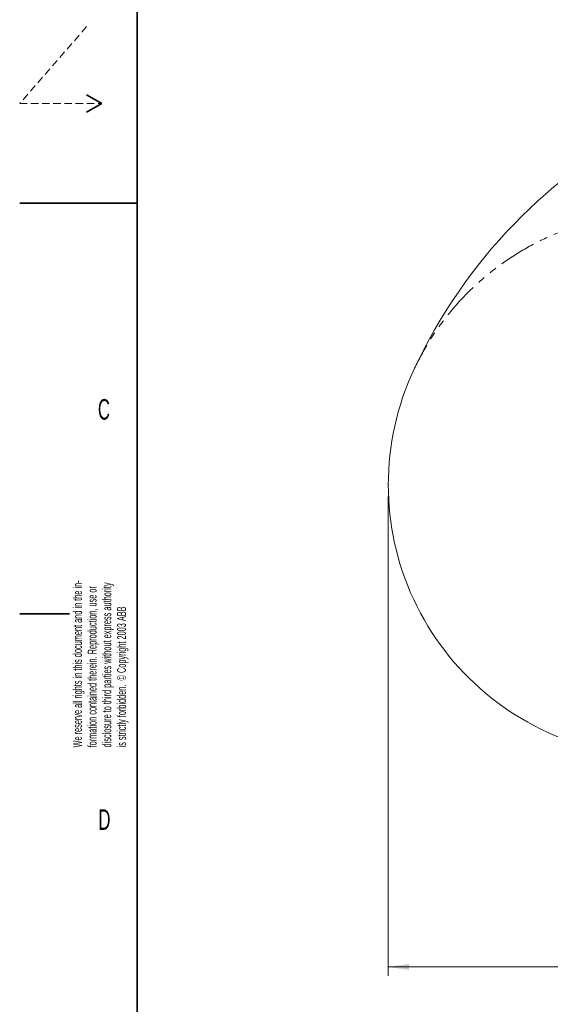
# Model space of a CAD drawing. Header units: millimetres. Extents: x 0 to 14900, y 0 to 10500.
# Tile 2 of 46: x 0 to 2259, y 3585 to 7782. Entities that reach past the tile are written whole.
import ezdxf

# ---------------------------------------------------------------- set-up
doc = ezdxf.new("R2010")
doc.units = ezdxf.units.MM
doc.header["$LTSCALE"] = 25
doc.header["$PDSIZE"] = -1
doc.linetypes.add('HIDDEN', pattern=[1.905, 1.27, -0.635])
doc.linetypes.add('PHANTOM', pattern=[12.7, 6.35, -1.27, 1.27, -1.27, 1.27, -1.27])
doc.styles.add('SLDTEXTSTYLE0', font='TXT', dxfattribs={"width": 0.605})
doc.dimstyles.new('SLDDIMSTYLE0', dxfattribs={"dimtxt": 87.5, "dimasz": 87.5, "dimexe": 0, "dimexo": 0.0625, "dimgap": 21.875, "dimtad": 1, "dimdec": 0, "dimrnd": 1e-09, "dimzin": 12, "dimdsep": 46, "dimtxsty": 'SLDTEXTSTYLE0', "dimsah": 1, "dimcen": 0.09, "dimadec": 0, "dimazin": 3, "dimtfac": 1, "dimtofl": 0, "dimtmove": 0, "dimatfit": 3, "dimfxl": 1, "dimfrac": 2, "dimtolj": 1, "dimtzin": 12, "dimarcsym": 0})

# ---------------------------------------------------------------- blocks, each defined once
blk = doc.blocks.new('SW_NOTE_0_2')
at = {"color": 0, "linetype": 'Continuous', "lineweight": 0, "char_height": 37.5, "attachment_point": 1, "rotation": 90, "style": 'SLDTEXTSTYLE0'}
for s, insert in [('disclosure to third parties without express authority', (76.7, 0)), ('We reserve all rights in this document and in the in-', (-48.3, 0)), ('formation contained therein. Reproduction, use or', (14.2, 0)), ('is strictly forbidden.  © Copyright 2003 ABB', (139.2, 0))]:
    blk.add_mtext(s, dxfattribs=dict(at, insert=insert))
blk = doc.blocks.new('_D_2')
at = {"color": 7, "linetype": 'Continuous', "lineweight": 0}
for p, q in [((1569.4, 5749.7), (1569.4, 3706.8)), ((3428.9, 4045.5), (3428.9, 3706.8)), ((1569.4, 3744.3), (3428.9, 3744.3))]:
    blk.add_line(p, q, dxfattribs=at)
at = {"color": 7, "linetype": 'Continuous', "lineweight": 18}
for points in [[(1569.4, 3744.3), (1656.9, 3731.8), (1656.9, 3756.8)], [(3428.9, 3744.3), (3341.4, 3756.8), (3341.4, 3731.8)]]:
    blk.add_solid(points, dxfattribs=at)
at = {"color": 7, "linetype": 'Continuous', "lineweight": 18, "insert": (2365.5, 3857.1), "char_height": 87.5, "attachment_point": 1, "style": 'SLDTEXTSTYLE0'}
blk.add_mtext('1859', dxfattribs=at)

msp = doc.modelspace()

# ---------------------------------------------------------------- linework, layer by layer
at = {"color": 7, "linetype": 'Continuous', "lineweight": 35}
for p, q in [((500, 250), (500, 10250)), ((285.0480947, 7462.5), (350, 7425)), ((350, 7425), (285.0480947, 7387.5)), ((0, 7000), (500, 7000)), ((212.5, 5250), (0, 5250))]:
    msp.add_line(p, q, dxfattribs=at)
at = {"color": 7, "linetype": 'HIDDEN', "lineweight": 18}
for p, q in [((285.0480947, 7752.6721089), (0, 7425)), ((0, 7425), (350, 7425))]:
    msp.add_line(p, q, dxfattribs=at)
at = {"color": 7, "linetype": 'Continuous', "lineweight": 18}
for centre, radius, start, end in [((3748.8889757, 5324.2675931), 2284.8733767, 5, 155), ((2729.2927153, 5799.7131376), 1159.8733767, 155, 254.9292866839)]:
    msp.add_arc(centre, radius, start, end, dxfattribs=at)
at = {"color": 7, "linetype": 'PHANTOM', "lineweight": 18}
msp.add_arc((2729.2927153, 5799.7131376), 1159.8733767, 55.0707133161, 155, dxfattribs=at)
at = {"color": 7, "linetype": 'Continuous', "lineweight": 0}
msp.add_point((1569.4193386, 5799.7131376), dxfattribs=at)

# ---------------------------------------------------------------- block references
msp.add_blockref('SW_NOTE_0_2', (275.4715236, 4680.0451529), dxfattribs=at)

# ---------------------------------------------------------------- texts
at = {"color": 7, "linetype": 'Continuous', "lineweight": 0, "char_height": 87.5, "attachment_point": 1, "style": 'SLDTEXTSTYLE0'}
for s, insert in [('C', (333.0445841, 6165.0979181)), ('D', (335.1285772, 4416.2226567))]:
    msp.add_mtext(s, dxfattribs=dict(at, insert=insert))

# ---------------------------------------------------------------- dimensions: what is measured, and where the dimension line sits
at = {"color": 7, "linetype": 'Continuous', "lineweight": 18}
dim = msp.add_linear_dim(base=(3428.8889757, 3744.2675931), p1=(1569.4193386, 5799.7131376), p2=(3428.8889757, 4095.4675931), dimstyle='SLDDIMSTYLE0', dxfattribs=at)
dim.commit()
dim.dimension.update_dxf_attribs({"geometry": '_D_2', "text_midpoint": (2499.1541572, 3744.2675931), "dimtype": 160})

doc.saveas('drawing.dxf')
